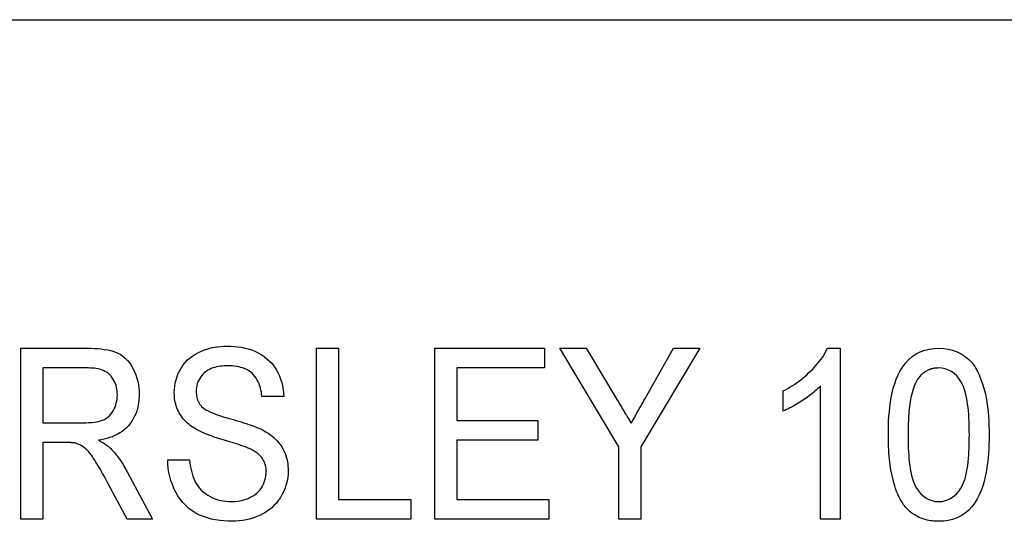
# Model space of a CAD drawing. Header units: millimetres. Extents: x 32 to 3719, y 19 to 393.
# Tile 14 of 17: x 333 to 352, y 365 to 375. Entities that reach past the tile are written whole.
import ezdxf

# ---------------------------------------------------------------- set-up
doc = ezdxf.new("R2010")
doc.units = ezdxf.units.MM
doc.layers.add('DETAIL', color=2, linetype='Continuous')

msp = doc.modelspace()

# ---------------------------------------------------------------- linework, layer by layer
at = {"layer": 'DETAIL'}
for p, q in [((310.951, 374.719), (389.462, 374.719)), ((333.212, 368.564), (334.464, 368.564)), ((333.212, 365.364), (333.212, 368.564)), ((338.75, 368.564), (339.16, 368.564)), ((338.75, 365.364), (338.75, 368.564)), ((339.16, 368.564), (339.16, 365.733)), ((340.965, 368.564), (343.017, 368.564)), ((340.965, 365.364), (340.965, 368.564)), ((343.017, 368.564), (343.017, 368.195)), ((344.412, 366.72), (343.304, 368.564)), ((343.304, 368.564), (343.798, 368.564)), ((343.798, 368.564), (344.375, 367.603)), ((345.93, 368.564), (344.822, 366.72)), ((344.903, 367.622), (345.436, 368.564)), ((345.436, 368.564), (345.93, 368.564)), ((348.317, 368.564), (348.555, 368.564)), ((348.555, 368.564), (348.555, 365.364)), ((333.622, 368.195), (333.622, 367.169)), ((334.478, 368.195), (333.622, 368.195)), ((343.017, 368.195), (341.376, 368.195)), ((341.376, 368.195), (341.376, 367.21)), ((347.489, 367.386), (347.489, 367.764)), ((348.186, 365.364), (348.186, 367.858)), ((338.135, 367.661), (337.724, 367.661)), ((341.376, 367.21), (342.894, 367.21)), ((342.894, 367.21), (342.894, 366.841)), ((333.622, 367.169), (334.392, 367.169)), ((342.894, 366.841), (341.376, 366.841)), ((341.376, 366.841), (341.376, 365.733)), ((334.037, 366.8), (333.622, 366.8)), ((333.622, 366.8), (333.622, 365.364)), ((344.412, 365.364), (344.412, 366.72)), ((344.822, 366.72), (344.822, 365.364)), ((335.96, 366.472), (336.371, 366.472)), ((335.202, 366.247), (335.675, 365.364)), ((335.198, 365.364), (334.84, 366.04)), ((339.16, 365.733), (340.514, 365.733)), ((340.514, 365.733), (340.514, 365.364)), ((341.376, 365.733), (343.099, 365.733)), ((343.099, 365.733), (343.099, 365.364)), ((333.622, 365.364), (333.212, 365.364)), ((335.675, 365.364), (335.198, 365.364)), ((340.514, 365.364), (338.75, 365.364)), ((343.099, 365.364), (340.965, 365.364)), ((344.822, 365.364), (344.412, 365.364)), ((348.555, 365.364), (348.186, 365.364))]:
    msp.add_line(p, q, dxfattribs=at)
at = {"layer": 'DETAIL', "flags": 128}
for points in [[(334.464, 368.564), (334.526, 368.563), (334.588, 368.561), (334.649, 368.558), (334.711, 368.552), (334.773, 368.544), (334.834, 368.534), (334.894, 368.52), (334.954, 368.502), (335.012, 368.48), (335.067, 368.452), (335.118, 368.417), (335.166, 368.377), (335.209, 368.333), (335.248, 368.285), (335.283, 368.233), (335.314, 368.18), (335.341, 368.124), (335.365, 368.066), (335.384, 368.007), (335.4, 367.947), (335.412, 367.887), (335.42, 367.825), (335.425, 367.763), (335.427, 367.701)], [(336.083, 367.729), (336.086, 367.791), (336.092, 367.852), (336.102, 367.914), (336.117, 367.974), (336.136, 368.033), (336.159, 368.09), (336.186, 368.146), (336.217, 368.2), (336.252, 368.251), (336.29, 368.3), (336.333, 368.345), (336.379, 368.386), (336.429, 368.423), (336.481, 368.456), (336.536, 368.486), (336.592, 368.512), (336.65, 368.534), (336.709, 368.554), (336.768, 368.57), (336.829, 368.583), (336.89, 368.593), (336.952, 368.599), (337.014, 368.603), (337.076, 368.605)], [(337.076, 368.605), (337.142, 368.603), (337.208, 368.6), (337.274, 368.593), (337.34, 368.583), (337.405, 368.569), (337.469, 368.552), (337.533, 368.532), (337.594, 368.508), (337.655, 368.479), (337.713, 368.447), (337.768, 368.41), (337.82, 368.369), (337.869, 368.324), (337.914, 368.276), (337.955, 368.223), (337.992, 368.167), (338.024, 368.109), (338.052, 368.049), (338.076, 367.987), (338.095, 367.924), (338.111, 367.859), (338.123, 367.794), (338.13, 367.728), (338.135, 367.661)], [(347.489, 367.764), (347.531, 367.788), (347.574, 367.812), (347.616, 367.836), (347.658, 367.862), (347.698, 367.888), (347.739, 367.916), (347.778, 367.944), (347.817, 367.974), (347.855, 368.004), (347.893, 368.036), (347.929, 368.068), (347.965, 368.101), (348.001, 368.134), (348.035, 368.169), (348.069, 368.204), (348.101, 368.241), (348.133, 368.278), (348.164, 368.316), (348.193, 368.355), (348.222, 368.394), (348.248, 368.435), (348.273, 368.477), (348.296, 368.52), (348.317, 368.564)], [(349.458, 366.942), (349.459, 367.03), (349.461, 367.118), (349.464, 367.206), (349.469, 367.294), (349.477, 367.382), (349.486, 367.47), (349.498, 367.557), (349.513, 367.644), (349.53, 367.73), (349.551, 367.816), (349.577, 367.9), (349.606, 367.983), (349.64, 368.064), (349.68, 368.143), (349.727, 368.218), (349.779, 368.288), (349.839, 368.353), (349.906, 368.411), (349.979, 368.46), (350.057, 368.499), (350.14, 368.529), (350.226, 368.549), (350.313, 368.561), (350.401, 368.564)], [(350.401, 368.564), (350.489, 368.56), (350.577, 368.548), (350.662, 368.528), (350.745, 368.498), (350.825, 368.459), (350.899, 368.412), (350.966, 368.355), (351.027, 368.291), (351.078, 368.22), (351.122, 368.143), (351.16, 368.064), (351.193, 367.982), (351.223, 367.899), (351.248, 367.815), (351.271, 367.73), (351.291, 367.644), (351.306, 367.557), (351.318, 367.47), (351.328, 367.382), (351.334, 367.294), (351.339, 367.206), (351.343, 367.118), (351.344, 367.03), (351.345, 366.942)], [(335.017, 367.692), (335.016, 367.727), (335.013, 367.761), (335.009, 367.796), (335.002, 367.83), (334.993, 367.864), (334.982, 367.897), (334.969, 367.93), (334.953, 367.961), (334.935, 367.991), (334.915, 368.02), (334.893, 368.047), (334.869, 368.072), (334.842, 368.095), (334.814, 368.115), (334.784, 368.132), (334.752, 368.147), (334.719, 368.16), (334.686, 368.17), (334.652, 368.178), (334.618, 368.184), (334.583, 368.189), (334.548, 368.193), (334.513, 368.194), (334.478, 368.195)], [(337.091, 368.236), (337.055, 368.235), (337.019, 368.234), (336.983, 368.231), (336.947, 368.227), (336.912, 368.222), (336.876, 368.215), (336.841, 368.206), (336.807, 368.196), (336.773, 368.184), (336.74, 368.169), (336.709, 368.151), (336.679, 368.131), (336.651, 368.109), (336.625, 368.084), (336.601, 368.057), (336.578, 368.029), (336.559, 367.999), (336.541, 367.967), (336.526, 367.934), (336.514, 367.9), (336.505, 367.865), (336.498, 367.83), (336.495, 367.794), (336.494, 367.758)], [(337.724, 367.661), (337.72, 367.701), (337.714, 367.741), (337.707, 367.781), (337.697, 367.82), (337.686, 367.858), (337.672, 367.896), (337.656, 367.933), (337.638, 367.969), (337.618, 368.003), (337.595, 368.036), (337.569, 368.067), (337.54, 368.095), (337.51, 368.121), (337.477, 368.144), (337.442, 368.164), (337.406, 368.181), (337.368, 368.195), (337.33, 368.207), (337.291, 368.216), (337.251, 368.224), (337.211, 368.229), (337.171, 368.233), (337.131, 368.235), (337.091, 368.236)], [(350.398, 368.195), (350.378, 368.194), (350.358, 368.193), (350.338, 368.192), (350.319, 368.189), (350.299, 368.185), (350.28, 368.181), (350.261, 368.176), (350.242, 368.169), (350.224, 368.162), (350.206, 368.155), (350.188, 368.146), (350.171, 368.136), (350.154, 368.126), (350.137, 368.115), (350.121, 368.104), (350.105, 368.092), (350.09, 368.079), (350.076, 368.066), (350.062, 368.052), (350.048, 368.037), (350.035, 368.022), (350.023, 368.007), (350.011, 367.991), (349.999, 367.976)], [(350.976, 366.944), (350.975, 367.007), (350.974, 367.071), (350.973, 367.135), (350.97, 367.199), (350.967, 367.263), (350.963, 367.327), (350.958, 367.391), (350.952, 367.454), (350.943, 367.518), (350.934, 367.581), (350.923, 367.644), (350.909, 367.706), (350.892, 367.768), (350.873, 367.829), (350.848, 367.888), (350.817, 367.944), (350.781, 367.997), (350.739, 368.045), (350.692, 368.089), (350.64, 368.126), (350.584, 368.157), (350.524, 368.178), (350.461, 368.191), (350.398, 368.195)], [(349.999, 367.976), (349.978, 367.937), (349.958, 367.897), (349.941, 367.857), (349.927, 367.815), (349.914, 367.773), (349.902, 367.731), (349.892, 367.688), (349.882, 367.645), (349.874, 367.602), (349.867, 367.558), (349.86, 367.515), (349.855, 367.471), (349.85, 367.427), (349.845, 367.383), (349.842, 367.339), (349.838, 367.296), (349.835, 367.252), (349.833, 367.208), (349.831, 367.164), (349.829, 367.12), (349.828, 367.076), (349.828, 367.032), (349.827, 366.988), (349.827, 366.944)], [(336.494, 367.758), (336.494, 367.745), (336.495, 367.733), (336.496, 367.72), (336.497, 367.707), (336.498, 367.694), (336.499, 367.682), (336.501, 367.669), (336.504, 367.656), (336.506, 367.644), (336.509, 367.631), (336.513, 367.619), (336.517, 367.607), (336.521, 367.595), (336.526, 367.583), (336.531, 367.571), (336.537, 367.56), (336.543, 367.548), (336.549, 367.537), (336.556, 367.526), (336.563, 367.516), (336.571, 367.506), (336.579, 367.496), (336.587, 367.486), (336.595, 367.476)], [(348.186, 367.858), (348.161, 367.832), (348.136, 367.808), (348.111, 367.783), (348.084, 367.76), (348.057, 367.737), (348.03, 367.715), (348.002, 367.693), (347.974, 367.671), (347.946, 367.65), (347.917, 367.63), (347.888, 367.61), (347.859, 367.59), (347.829, 367.571), (347.8, 367.552), (347.77, 367.533), (347.74, 367.515), (347.709, 367.497), (347.678, 367.479), (347.648, 367.462), (347.616, 367.446), (347.585, 367.43), (347.553, 367.415), (347.521, 367.4), (347.489, 367.386)], [(334.392, 367.169), (334.431, 367.17), (334.47, 367.171), (334.509, 367.173), (334.548, 367.176), (334.586, 367.181), (334.625, 367.187), (334.663, 367.194), (334.701, 367.204), (334.738, 367.217), (334.774, 367.233), (334.807, 367.252), (334.84, 367.275), (334.869, 367.3), (334.896, 367.328), (334.92, 367.36), (334.941, 367.392), (334.959, 367.427), (334.974, 367.463), (334.987, 367.5), (334.998, 367.537), (335.007, 367.575), (335.012, 367.614), (335.015, 367.653), (335.017, 367.692)], [(335.427, 367.701), (335.425, 367.648), (335.422, 367.596), (335.416, 367.543), (335.407, 367.491), (335.394, 367.439), (335.379, 367.389), (335.361, 367.339), (335.34, 367.291), (335.315, 367.244), (335.287, 367.199), (335.257, 367.156), (335.223, 367.114), (335.187, 367.076), (335.148, 367.04), (335.106, 367.008), (335.062, 366.979), (335.016, 366.952), (334.969, 366.929), (334.92, 366.908), (334.87, 366.89), (334.82, 366.875), (334.769, 366.862), (334.717, 366.851), (334.665, 366.841)], [(336.509, 367.037), (336.478, 367.055), (336.448, 367.074), (336.418, 367.094), (336.389, 367.114), (336.361, 367.136), (336.334, 367.159), (336.308, 367.184), (336.283, 367.209), (336.259, 367.236), (336.237, 367.264), (336.216, 367.292), (336.196, 367.322), (336.178, 367.353), (336.161, 367.384), (336.146, 367.417), (336.133, 367.45), (336.121, 367.483), (336.111, 367.517), (336.102, 367.552), (336.095, 367.587), (336.09, 367.622), (336.087, 367.658), (336.085, 367.693), (336.083, 367.729)], [(344.375, 367.603), (344.386, 367.585), (344.397, 367.566), (344.408, 367.548), (344.419, 367.529), (344.431, 367.511), (344.442, 367.492), (344.453, 367.474), (344.464, 367.455), (344.475, 367.437), (344.486, 367.419), (344.497, 367.4), (344.508, 367.382), (344.519, 367.363), (344.53, 367.345), (344.541, 367.326), (344.552, 367.308), (344.564, 367.289), (344.575, 367.271), (344.586, 367.253), (344.597, 367.234), (344.608, 367.216), (344.619, 367.197), (344.63, 367.179), (344.641, 367.16)], [(344.641, 367.16), (344.652, 367.179), (344.663, 367.199), (344.674, 367.218), (344.685, 367.237), (344.696, 367.256), (344.707, 367.275), (344.718, 367.295), (344.728, 367.314), (344.739, 367.333), (344.75, 367.353), (344.761, 367.372), (344.772, 367.391), (344.783, 367.41), (344.794, 367.43), (344.805, 367.449), (344.816, 367.468), (344.827, 367.487), (344.837, 367.507), (344.848, 367.526), (344.859, 367.545), (344.87, 367.565), (344.881, 367.584), (344.892, 367.603), (344.903, 367.622)], [(336.595, 367.476), (336.632, 367.442), (336.674, 367.414), (336.718, 367.39), (336.763, 367.368), (336.809, 367.349), (336.856, 367.331), (336.903, 367.314), (336.95, 367.297), (336.998, 367.282), (337.046, 367.268), (337.094, 367.254), (337.143, 367.24), (337.191, 367.227), (337.239, 367.213), (337.287, 367.198), (337.335, 367.184), (337.383, 367.17), (337.431, 367.154), (337.478, 367.138), (337.525, 367.122), (337.572, 367.104), (337.619, 367.086), (337.665, 367.067), (337.711, 367.046)], [(337.496, 366.683), (337.456, 366.7), (337.415, 366.716), (337.374, 366.731), (337.332, 366.745), (337.291, 366.759), (337.249, 366.772), (337.207, 366.785), (337.166, 366.799), (337.124, 366.811), (337.082, 366.824), (337.04, 366.836), (336.998, 366.849), (336.956, 366.862), (336.914, 366.875), (336.873, 366.888), (336.831, 366.902), (336.79, 366.916), (336.749, 366.931), (336.708, 366.946), (336.667, 366.962), (336.627, 366.98), (336.587, 366.997), (336.548, 367.016), (336.509, 367.037)], [(337.711, 367.046), (337.747, 367.028), (337.783, 367.008), (337.818, 366.987), (337.852, 366.965), (337.886, 366.941), (337.918, 366.916), (337.949, 366.89), (337.98, 366.862), (338.008, 366.833), (338.035, 366.802), (338.061, 366.771), (338.084, 366.737), (338.106, 366.703), (338.126, 366.667), (338.144, 366.63), (338.16, 366.592), (338.173, 366.554), (338.185, 366.515), (338.195, 366.475), (338.203, 366.435), (338.209, 366.395), (338.213, 366.354), (338.215, 366.313), (338.217, 366.272)], [(334.665, 366.841), (334.675, 366.836), (334.685, 366.83), (334.696, 366.825), (334.706, 366.819), (334.716, 366.813), (334.726, 366.808), (334.736, 366.802), (334.746, 366.796), (334.756, 366.79), (334.766, 366.784), (334.775, 366.777), (334.785, 366.771), (334.795, 366.765), (334.804, 366.758), (334.814, 366.751), (334.823, 366.745), (334.833, 366.738), (334.842, 366.731), (334.851, 366.724), (334.86, 366.716), (334.868, 366.709), (334.877, 366.701), (334.886, 366.693), (334.894, 366.685)], [(349.744, 365.631), (349.714, 365.679), (349.685, 365.728), (349.659, 365.778), (349.635, 365.83), (349.614, 365.882), (349.594, 365.936), (349.577, 365.989), (349.56, 366.044), (349.546, 366.099), (349.533, 366.154), (349.521, 366.209), (349.51, 366.265), (349.501, 366.321), (349.493, 366.377), (349.485, 366.433), (349.479, 366.489), (349.474, 366.546), (349.469, 366.602), (349.466, 366.659), (349.463, 366.716), (349.461, 366.772), (349.459, 366.829), (349.458, 366.886), (349.458, 366.942)], [(349.827, 366.944), (349.828, 366.88), (349.828, 366.816), (349.83, 366.752), (349.832, 366.688), (349.835, 366.625), (349.839, 366.561), (349.844, 366.498), (349.851, 366.434), (349.859, 366.371), (349.868, 366.308), (349.879, 366.245), (349.893, 366.183), (349.909, 366.121), (349.929, 366.06), (349.953, 366.001), (349.984, 365.945), (350.021, 365.893), (350.063, 365.845), (350.109, 365.801), (350.16, 365.763), (350.216, 365.732), (350.275, 365.71), (350.338, 365.697), (350.401, 365.692)], [(350.401, 365.692), (350.465, 365.697), (350.527, 365.71), (350.587, 365.733), (350.643, 365.763), (350.694, 365.801), (350.74, 365.845), (350.782, 365.894), (350.819, 365.946), (350.849, 366.002), (350.874, 366.06), (350.894, 366.121), (350.91, 366.183), (350.923, 366.245), (350.935, 366.308), (350.944, 366.371), (350.952, 366.434), (350.958, 366.498), (350.963, 366.561), (350.968, 366.625), (350.971, 366.689), (350.973, 366.752), (350.974, 366.816), (350.975, 366.88), (350.976, 366.944)], [(351.345, 366.942), (351.344, 366.854), (351.342, 366.766), (351.339, 366.678), (351.333, 366.59), (351.326, 366.503), (351.316, 366.415), (351.304, 366.328), (351.29, 366.241), (351.272, 366.155), (351.251, 366.07), (351.227, 365.985), (351.197, 365.902), (351.162, 365.821), (351.122, 365.743), (351.076, 365.668), (351.024, 365.597), (350.964, 365.533), (350.897, 365.475), (350.824, 365.426), (350.745, 365.388), (350.662, 365.358), (350.577, 365.338), (350.489, 365.326), (350.401, 365.323)], [(334.237, 366.785), (334.228, 366.787), (334.22, 366.788), (334.212, 366.79), (334.204, 366.791), (334.196, 366.792), (334.187, 366.793), (334.179, 366.794), (334.171, 366.795), (334.162, 366.796), (334.154, 366.796), (334.146, 366.797), (334.137, 366.797), (334.129, 366.798), (334.121, 366.798), (334.112, 366.799), (334.104, 366.799), (334.096, 366.799), (334.087, 366.8), (334.079, 366.8), (334.071, 366.8), (334.062, 366.8), (334.054, 366.8), (334.046, 366.8), (334.037, 366.8)], [(334.84, 366.04), (334.821, 366.076), (334.801, 366.112), (334.782, 366.148), (334.762, 366.184), (334.742, 366.219), (334.722, 366.255), (334.701, 366.291), (334.681, 366.326), (334.66, 366.361), (334.639, 366.396), (334.617, 366.431), (334.596, 366.466), (334.573, 366.501), (334.55, 366.534), (334.526, 366.567), (334.5, 366.6), (334.474, 366.631), (334.446, 366.661), (334.416, 366.689), (334.384, 366.714), (334.349, 366.736), (334.313, 366.755), (334.275, 366.771), (334.237, 366.785)], [(334.894, 366.685), (334.91, 366.669), (334.925, 366.652), (334.94, 366.636), (334.955, 366.619), (334.97, 366.602), (334.984, 366.585), (334.998, 366.568), (335.012, 366.55), (335.026, 366.533), (335.039, 366.515), (335.052, 366.496), (335.065, 366.478), (335.077, 366.46), (335.09, 366.441), (335.102, 366.422), (335.114, 366.403), (335.125, 366.384), (335.137, 366.365), (335.148, 366.345), (335.159, 366.326), (335.17, 366.306), (335.181, 366.287), (335.191, 366.267), (335.202, 366.247)], [(337.806, 366.251), (337.806, 366.274), (337.804, 366.298), (337.802, 366.321), (337.798, 366.345), (337.793, 366.368), (337.786, 366.39), (337.778, 366.413), (337.769, 366.435), (337.759, 366.456), (337.748, 366.477), (337.735, 366.497), (337.722, 366.516), (337.707, 366.534), (337.691, 366.552), (337.674, 366.568), (337.656, 366.584), (337.638, 366.599), (337.619, 366.613), (337.599, 366.626), (337.579, 366.639), (337.559, 366.65), (337.538, 366.661), (337.517, 366.672), (337.496, 366.683)], [(337.169, 365.323), (337.09, 365.324), (337.012, 365.329), (336.934, 365.337), (336.856, 365.349), (336.779, 365.364), (336.704, 365.385), (336.629, 365.411), (336.557, 365.441), (336.488, 365.478), (336.421, 365.519), (336.358, 365.566), (336.3, 365.618), (336.246, 365.675), (336.196, 365.736), (336.152, 365.801), (336.112, 365.869), (336.077, 365.939), (336.047, 366.011), (336.021, 366.085), (336, 366.161), (335.984, 366.238), (335.972, 366.315), (335.964, 366.393), (335.96, 366.472)], [(336.371, 366.472), (336.377, 366.421), (336.384, 366.37), (336.392, 366.319), (336.403, 366.269), (336.416, 366.219), (336.431, 366.17), (336.449, 366.122), (336.47, 366.075), (336.495, 366.03), (336.523, 365.987), (336.554, 365.946), (336.589, 365.908), (336.627, 365.874), (336.668, 365.842), (336.711, 365.814), (336.755, 365.788), (336.801, 365.765), (336.848, 365.745), (336.897, 365.728), (336.947, 365.715), (336.997, 365.705), (337.048, 365.698), (337.099, 365.694), (337.151, 365.692)], [(338.217, 366.272), (338.214, 366.206), (338.208, 366.141), (338.196, 366.076), (338.18, 366.012), (338.16, 365.949), (338.135, 365.888), (338.106, 365.829), (338.073, 365.772), (338.036, 365.717), (337.995, 365.665), (337.951, 365.617), (337.902, 365.572), (337.851, 365.531), (337.796, 365.494), (337.74, 365.46), (337.681, 365.43), (337.62, 365.404), (337.558, 365.382), (337.495, 365.363), (337.431, 365.348), (337.366, 365.337), (337.3, 365.329), (337.235, 365.325), (337.169, 365.323)], [(337.151, 365.692), (337.191, 365.693), (337.231, 365.695), (337.271, 365.699), (337.311, 365.706), (337.35, 365.714), (337.389, 365.724), (337.427, 365.736), (337.465, 365.751), (337.501, 365.767), (337.537, 365.786), (337.571, 365.807), (337.604, 365.831), (337.635, 365.856), (337.664, 365.884), (337.69, 365.915), (337.714, 365.947), (337.735, 365.981), (337.753, 366.017), (337.769, 366.054), (337.782, 366.092), (337.793, 366.131), (337.801, 366.17), (337.805, 366.21), (337.806, 366.251)], [(350.401, 365.323), (350.37, 365.324), (350.339, 365.325), (350.307, 365.327), (350.276, 365.331), (350.245, 365.335), (350.214, 365.34), (350.183, 365.347), (350.153, 365.355), (350.123, 365.363), (350.093, 365.373), (350.064, 365.384), (350.035, 365.397), (350.006, 365.41), (349.979, 365.425), (349.952, 365.442), (349.926, 365.459), (349.9, 365.477), (349.875, 365.497), (349.851, 365.517), (349.828, 365.538), (349.806, 365.56), (349.784, 365.583), (349.764, 365.607), (349.744, 365.631)]]:
    msp.add_lwpolyline(points, dxfattribs=at)

doc.saveas('drawing.dxf')
